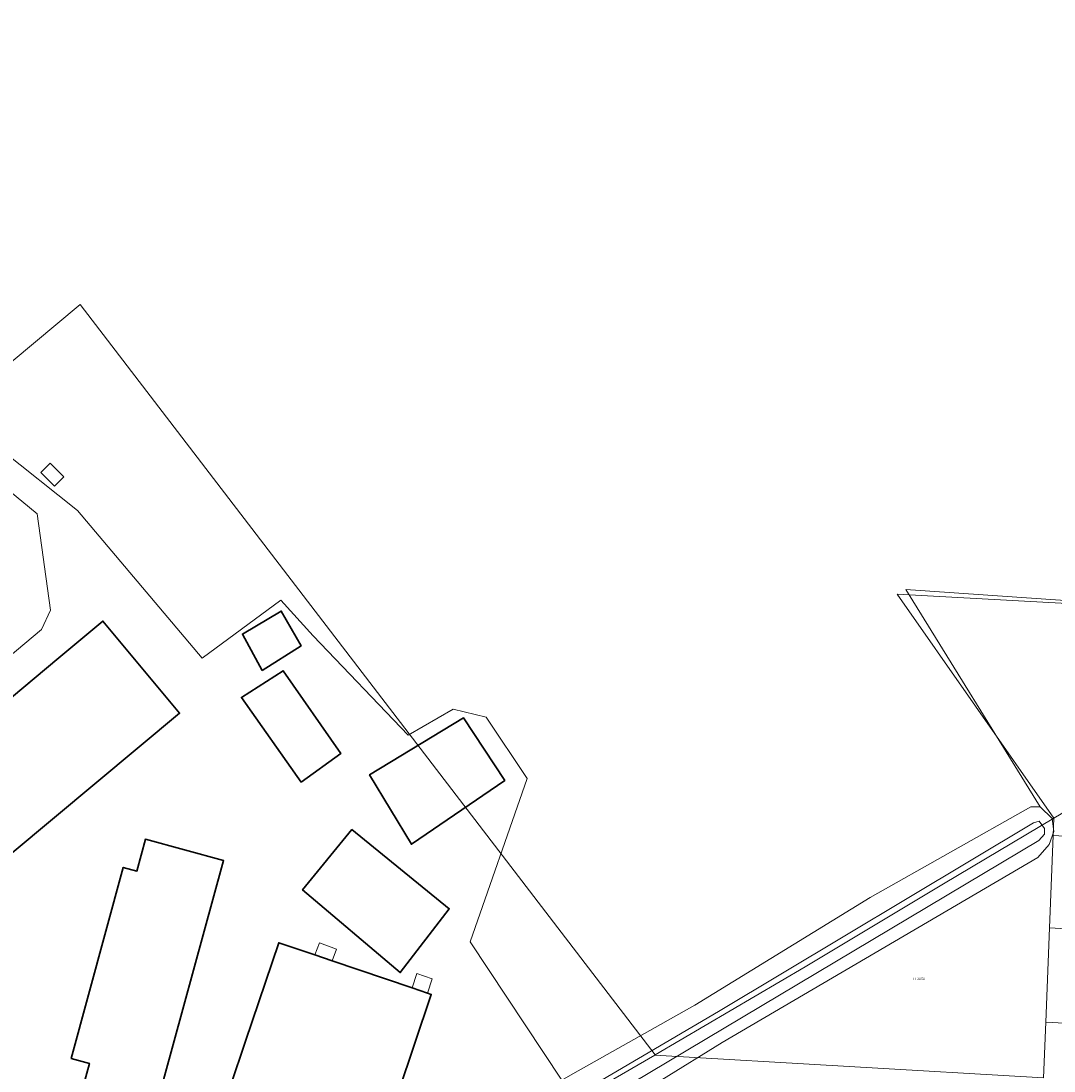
# Model space of a CAD drawing. Header units: metres. Extents: x 104777 to 177370, y 409697 to 438337.
# Tile 112 of 133: x 129571 to 129681, y 423448 to 423559. Entities that reach past the tile are written whole.
import ezdxf
from ezdxf.enums import TextEntityAlignment as Align
from ezdxf.lldxf.tags import DXFTag

# ---------------------------------------------------------------- set-up
doc = ezdxf.new("R2010")
doc.units = ezdxf.units.M
for name, color, linetype, lineweight in [('B-WE-GR-FRUITTEELT-GV', 40, 'Continuous', 13), ('B-WE-KG-GRENS_PERCEEL-G', 150, 'KG-PERCEEL-SO', 18), ('B-WE-KG-GRENS_PERCEEL-S', 150, 'Continuous', 25), ('B-WE-OG-BEBOUWING-G', 7, 'Continuous', 35), ('B-WE-OG-BEBOUWING-GV', 7, 'Continuous', 35), ('B-WE-OG-BEBOUWING_LUIFEL-GV', 7, 'Continuous', 18), ('B-WE-OG-BEBOUWING_SCHUUR-GV', 7, 'Continuous', 18), ('B-WE-OG-TERREIN_ERF-GV', 7, 'Continuous', 18), ('B-WE-OG-TERREIN_OEVER-GV', 7, 'Continuous', 18), ('B-WE-OG-WATER-GV', 130, 'Continuous', 18)]:
    doc.layers.add(name, color=color, linetype=linetype, lineweight=lineweight)
doc.styles.add('NLCS-ISO', font='NLCS-ISO.ttf')
doc.styles.get("Standard").update_dxf_attribs({"font": 'Romans.shx'})
tags = doc.linetypes.add('KG-PERCEEL-SO', pattern='A,5.5,-2,["P",Standard,S=1.8,R=0,X=-0.5,Y=-0.9],-2,5.5,-2,[5,NLCS.SHX,S=0.75,R=0,X=0,Y=0],-2', length=19).pattern_tags.tags
tags[6] = DXFTag(74, 10)

# ---------------------------------------------------------------- blocks, each defined once
blk = doc.blocks.new('SKG-PERCEELNUMMER-SO')
at = {"style": 'NLCS-ISO', "oblique": 10, "flags": 1}
for tag, p in [('GEMEENTECODE', (0, 2.55)), ('PERCEELGROOTTE', (0, -2.45))]:
    blk.add_attdef(tag, text='', height=1.8, dxfattribs=at).set_placement(p, align=Align.MIDDLE_CENTER)
at = {"style": 'NLCS-ISO', "oblique": 10}
blk.add_attdef('SECTIE', text='', height=1.8, dxfattribs=at).set_placement((-0.5, 0), align=Align.MIDDLE_RIGHT)
blk.add_attdef('PERCEELNUMMER', text='', height=1.8, dxfattribs=at).set_placement((0.5, 0), align=Align.MIDDLE_LEFT)

msp = doc.modelspace()

# ---------------------------------------------------------------- linework, layer by layer
at = {"layer": 'B-WE-GR-FRUITTEELT-GV', "ltscale": 20, "flags": 128}
for points in [[(129556, 423444.82), (129551.17, 423448.08), (129544.35, 423449.18), (129536.17, 423459.02), (129540.01, 423462.21), (129566.572, 423484.276), (129564.47, 423487.023), (129573.582, 423494.63), (129574.543, 423496.654), (129573.115, 423506.873), (129566.994, 423511.909), (129563.591, 423515.247), (129559.61, 423511.951), (129557.413, 423509.442), (129524.734, 423482.397), (129522.311, 423480.392), (129489.374, 423452.639), (129487.51, 423450.966), (129541.523, 423434.632)], [(129569.22, 423513.739), (129577.383, 423507.235), (129590.601, 423491.562), (129598.979, 423497.713), (129602.386, 423493.933), (129612.465, 423483.405), (129617.246, 423486.154), (129620.746, 423485.339), (129625.105, 423478.814), (129619.035, 423461.498), (129628.781, 423446.842)], [(129629.954, 423447.518), (129642.872, 423454.781), (129661.49, 423466.2), (129678.532, 423475.809), (129679.525, 423475.803), (129665.253, 423498.873), (129696.506, 423496.691)]]:
    msp.add_lwpolyline(points, dxfattribs=at)
at = {"layer": 'B-WE-KG-GRENS_PERCEEL-G', "ltscale": 20, "flags": 128}
for points in [[(129638.687, 423449.521), (129577.66, 423529.081), (129563.209, 423517.033), (129523.089, 423559.133)], [(129712.66, 423495.729), (129664.36, 423498.351)], [(129664.36, 423498.351), (129680.976, 423474.612)], [(129680.976, 423474.612), (129707.855, 423490.509)], [(129638.687, 423449.521), (129654.567, 423458.867), (129669.257, 423467.653), (129680.976, 423474.612)], [(129680.903, 423472.787), (129680.976, 423474.612)], [(129680.514, 423462.994), (129680.903, 423472.787)], [(129680.903, 423472.787), (129707.407, 423471.225)], [(129680.117, 423452.988), (129680.514, 423462.994)], [(129707.18, 423461.437), (129680.514, 423462.994)], [(129679.882, 423447.088), (129680.117, 423452.988)], [(129680.117, 423452.988), (129706.95, 423451.526)], [(129625.6, 423441.94), (129638.629, 423449.487)], [(129638.629, 423449.487), (129638.687, 423449.521)], [(129638.629, 423449.487), (129679.882, 423447.088)]]:
    msp.add_lwpolyline(points, dxfattribs=at)
at = {"layer": 'B-WE-OG-BEBOUWING-G', "ltscale": 20, "flags": 128}
for points in [[(129606.51, 423473.421), (129601.264, 423467.011), (129611.626, 423458.244), (129616.83, 423465.015)], [(129574.69, 423446.39), (129573.38, 423441.57), (129576.76, 423440.64), (129576.68, 423440.34), (129584.19, 423438.29), (129585.5, 423443.11), (129592.88, 423470.125), (129584.604, 423472.384), (129583.686, 423469.006), (129582.239, 423469.401), (129576.732, 423449.136), (129578.661, 423448.609), (129577.825, 423445.534)], [(129612.881, 423456.619), (129604.392, 423459.493), (129602.563, 423460.112), (129598.74, 423461.406), (129595.21, 423450.97), (129593.61, 423446.24), (129609.8, 423440.76), (129611.4, 423445.5), (129614.92, 423455.929), (129614.508, 423456.069)]]:
    msp.add_lwpolyline(points, close=True, dxfattribs=at)
at = {"layer": 'B-WE-OG-BEBOUWING-GV', "ltscale": 20, "flags": 128}
for points in [[(129596.973, 423490.272), (129601.103, 423492.871), (129599.011, 423496.568), (129594.883, 423494.14)], [(129569.035, 423486.322), (129566.572, 423484.276), (129540.01, 423462.21), (129536.17, 423459.02), (129544.35, 423449.18), (129548.19, 423452.38), (129588.214, 423485.734), (129580.092, 423495.507), (129575.405, 423491.613)], [(129601.103, 423478.438), (129605.313, 423481.479), (129599.193, 423490.246), (129594.773, 423487.421)], [(129622.713, 423478.61), (129618.35, 423485.238), (129608.372, 423479.206), (129612.822, 423471.849)], [(129606.51, 423473.421), (129601.264, 423467.011), (129611.626, 423458.244), (129616.83, 423465.015)], [(129574.69, 423446.39), (129573.38, 423441.57), (129576.76, 423440.64), (129576.68, 423440.34), (129584.19, 423438.29), (129585.5, 423443.11), (129592.88, 423470.125), (129584.604, 423472.384), (129583.686, 423469.006), (129582.239, 423469.401), (129576.732, 423449.136), (129578.661, 423448.609), (129577.825, 423445.534)], [(129612.881, 423456.619), (129604.392, 423459.493), (129602.563, 423460.112), (129598.74, 423461.406), (129595.21, 423450.97), (129593.61, 423446.24), (129609.8, 423440.76), (129611.4, 423445.5), (129614.92, 423455.929), (129614.508, 423456.069)]]:
    msp.add_lwpolyline(points, close=True, dxfattribs=at)
at = {"layer": 'B-WE-OG-BEBOUWING_LUIFEL-GV', "ltscale": 20, "flags": 128}
for points in [[(129602.563, 423460.112), (129604.392, 423459.493), (129604.862, 423460.725), (129603.06, 423461.413)], [(129614.508, 423456.069), (129615.025, 423457.578), (129613.399, 423458.135), (129612.881, 423456.619)]]:
    msp.add_lwpolyline(points, close=True, dxfattribs=at)
at = {"layer": 'B-WE-OG-BEBOUWING_SCHUUR-GV', "ltscale": 20, "flags": 128}
msp.add_lwpolyline([(129574.479, 423512.263), (129573.485, 423511.255), (129574.95, 423509.811), (129575.944, 423510.819)], close=True, dxfattribs=at)
at = {"layer": 'B-WE-OG-TERREIN_ERF-GV', "ltscale": 20, "flags": 128}
for points in [[(129628.781, 423446.842), (129619.035, 423461.498), (129625.105, 423478.814), (129620.746, 423485.339), (129617.246, 423486.154), (129612.465, 423483.405), (129602.386, 423493.933), (129598.979, 423497.713), (129590.601, 423491.562), (129577.383, 423507.235), (129569.22, 423513.739)], [(129566.994, 423511.909), (129573.115, 423506.873), (129574.543, 423496.654), (129573.582, 423494.63), (129564.47, 423487.023)], [(129713.762, 423492.43), (129713.301, 423493.292), (129712.287, 423495.944), (129696.506, 423496.691), (129665.253, 423498.873), (129679.525, 423475.803), (129680.796, 423474.594), (129680.978, 423473.205), (129680.466, 423471.824), (129679.271, 423470.449), (129645.791, 423450.833), (129632.995, 423442.911)], [(129569.035, 423486.322), (129575.405, 423491.613), (129580.092, 423495.507), (129588.214, 423485.734), (129548.19, 423452.38)]]:
    msp.add_lwpolyline(points, dxfattribs=at)
for points in [[(129599.011, 423496.568), (129601.103, 423492.871), (129596.973, 423490.272), (129594.883, 423494.14)], [(129599.193, 423490.246), (129605.313, 423481.479), (129601.103, 423478.438), (129594.773, 423487.421)], [(129608.372, 423479.206), (129618.35, 423485.238), (129622.713, 423478.61), (129612.822, 423471.849)], [(129611.626, 423458.244), (129601.264, 423467.011), (129606.51, 423473.421), (129616.83, 423465.015)], [(129576.68, 423440.34), (129576.76, 423440.64), (129573.38, 423441.57), (129574.69, 423446.39), (129577.825, 423445.534), (129578.661, 423448.609), (129576.732, 423449.136), (129582.239, 423469.401), (129583.686, 423469.006), (129584.604, 423472.384), (129592.88, 423470.125), (129585.5, 423443.11), (129584.19, 423438.29)], [(129604.392, 423459.493), (129612.881, 423456.619), (129614.508, 423456.069), (129614.92, 423455.929), (129611.4, 423445.5), (129609.8, 423440.76), (129593.61, 423446.24), (129595.21, 423450.97), (129598.74, 423461.406), (129602.563, 423460.112)]]:
    msp.add_lwpolyline(points, close=True, dxfattribs=at)
at = {"layer": 'B-WE-OG-TERREIN_OEVER-GV', "ltscale": 20, "flags": 128}
for points in [[(129589.126, 423420.794), (129589.801, 423419.201), (129591.672, 423418.288), (129593.439, 423419.32), (129619.102, 423434.309), (129632.995, 423442.911), (129645.791, 423450.833), (129679.271, 423470.449), (129680.466, 423471.824), (129680.978, 423473.205), (129680.796, 423474.594), (129679.525, 423475.803), (129678.532, 423475.809), (129661.49, 423466.2), (129642.872, 423454.781), (129629.954, 423447.518), (129628.781, 423446.842), (129629.119, 423446.334), (129616.582, 423438.995), (129591.539, 423423.837), (129589.839, 423422.47)], [(129645.389, 423454.109), (129678.81, 423474.122), (129679.406, 423474.313), (129679.991, 423473.513), (129679.984, 423472.919), (129679.382, 423472.233), (129632.239, 423444.133), (129592.191, 423420.263), (129590.598, 423419.588), (129589.913, 423420.29), (129589.923, 423421.082), (129590.426, 423421.77), (129593.033, 423422.83), (129619.39, 423438.859), (129629.055, 423444.529), (129631.245, 423445.813)]]:
    msp.add_lwpolyline(points, close=True, dxfattribs=at)
at = {"layer": 'B-WE-OG-WATER-GV', "ltscale": 20, "flags": 128}
msp.add_lwpolyline([(129645.389, 423454.109), (129631.245, 423445.813), (129629.055, 423444.529), (129619.39, 423438.859), (129593.033, 423422.83), (129590.426, 423421.77), (129589.923, 423421.082), (129589.913, 423420.29), (129590.598, 423419.588), (129592.191, 423420.263), (129632.239, 423444.133), (129679.382, 423472.233), (129679.984, 423472.919), (129679.991, 423473.513), (129679.406, 423474.313), (129678.81, 423474.122)], close=True, dxfattribs=at)

# ---------------------------------------------------------------- block references
at = {"layer": 'B-WE-KG-GRENS_PERCEEL-S', "ltscale": 20, "xscale": 0.15, "yscale": 0.15, "zscale": 0.15}
msp.add_blockref('SKG-PERCEELNUMMER-SO', (129666.368, 423457.587), dxfattribs=at).add_auto_attribs({'PERCEELNUMMER': '2050', 'SECTIE': 'H'})

doc.saveas('drawing.dxf')
